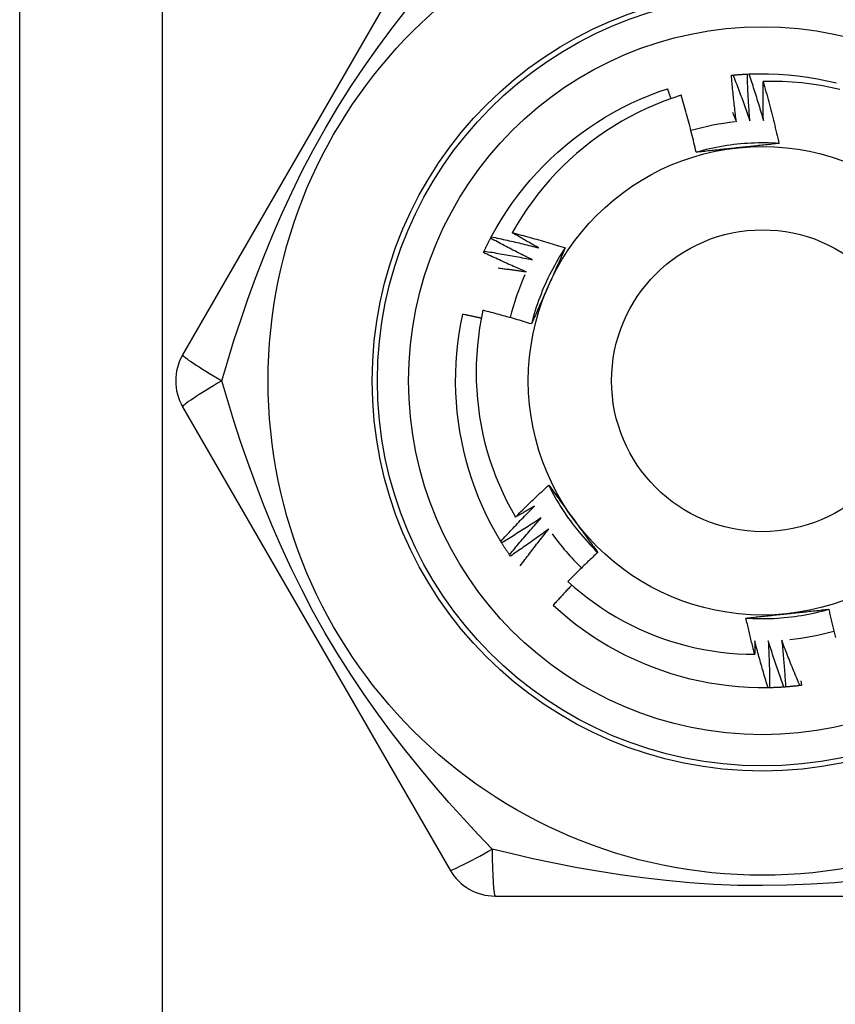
# Model space of a CAD drawing. Header units: inches. Extents: x 4.2 to 80.3, y 5.9 to 52.3.
# Tile 36 of 72: x 6.914 to 7.311, y 39.879 to 40.358. Entities that reach past the tile are written whole.
import ezdxf

# ---------------------------------------------------------------- set-up
doc = ezdxf.new("R2010")
doc.units = ezdxf.units.IN
doc.header["$LTSCALE"] = 5.125904
doc.header["$MEASUREMENT"] = 0
doc.layers.add('Visible Edges(ANSI)', color=7, linetype='Continuous', lineweight=25)
doc.layers.add('Visible Tangent Edges(ANSI)', color=7, linetype='Continuous', lineweight=25)

msp = doc.modelspace()

# ---------------------------------------------------------------- linework, layer by layer
at = {"layer": 'Visible Edges(ANSI)'}
for p, q in [((6.91367, 18.23633), (6.91367, 40.60269)), ((7.12311, 40.42035), (6.99298, 40.19497)), ((7.26004, 40.33095), (7.26082, 40.33103)), ((7.26778, 40.33153), (7.26856, 40.33157)), ((7.14283, 40.25167), (7.14319, 40.25236)), ((7.13941, 40.24471), (7.13974, 40.24541)), ((6.99298, 40.16964), (7.12311, 39.94426)), ((7.14824, 40.10348), (7.14783, 40.10414)), ((7.1525, 40.09699), (7.15206, 40.09763)), ((7.27868, 40.03293), (7.2779, 40.03292)), ((7.28643, 40.03331), (7.28565, 40.03326)), ((7.29414, 40.0341), (7.29337, 40.034)), ((7.29389, 40.03638), (7.29414, 40.0341)), ((7.14504, 39.93159), (7.40529, 39.93159))]:
    msp.add_line(p, q, dxfattribs=at)
at = {"layer": 'Visible Edges(ANSI)', "flags": 128}
for points in [[(7.26249, 40.30829), (7.26237, 40.30923), (7.26225, 40.31017), (7.26213, 40.31111), (7.26201, 40.31206), (7.26189, 40.313), (7.26178, 40.31394), (7.26167, 40.31488), (7.26156, 40.31583), (7.26145, 40.31677), (7.26134, 40.31771), (7.26124, 40.31866), (7.26113, 40.3196), (7.26103, 40.32055), (7.26093, 40.32149), (7.26084, 40.32244), (7.26074, 40.32338), (7.26065, 40.32433), (7.26056, 40.32527), (7.26047, 40.32622), (7.26038, 40.32716), (7.26029, 40.32811), (7.26021, 40.32906), (7.26012, 40.33), (7.26004, 40.33095)], [(7.26082, 40.33103), (7.26111, 40.33105), (7.2614, 40.33108), (7.26169, 40.33111), (7.26198, 40.33113), (7.26227, 40.33116), (7.26256, 40.33118), (7.26285, 40.33121), (7.26314, 40.33123), (7.26343, 40.33125), (7.26372, 40.33128), (7.26401, 40.3313), (7.2643, 40.33132), (7.26459, 40.33134), (7.26488, 40.33136), (7.26517, 40.33138), (7.26546, 40.3314), (7.26575, 40.33142), (7.26604, 40.33143), (7.26633, 40.33145), (7.26662, 40.33147), (7.26691, 40.33148), (7.2672, 40.3315), (7.26749, 40.33151), (7.26778, 40.33153)], [(7.26082, 40.33103), (7.26118, 40.33011), (7.26154, 40.32919), (7.2619, 40.32827), (7.26226, 40.32735), (7.26262, 40.32643), (7.26297, 40.3255), (7.26332, 40.32458), (7.26367, 40.32366), (7.26402, 40.32273), (7.26437, 40.32181), (7.26472, 40.32088), (7.26506, 40.31995), (7.2654, 40.31903), (7.26574, 40.3181), (7.26608, 40.31717), (7.26642, 40.31624), (7.26675, 40.31531), (7.26708, 40.31438), (7.26742, 40.31345), (7.26775, 40.31252), (7.26807, 40.31158), (7.2684, 40.31065), (7.26872, 40.30971), (7.26905, 40.30878)], [(7.26905, 40.30878), (7.26897, 40.30972), (7.2689, 40.31067), (7.26883, 40.31162), (7.26876, 40.31256), (7.26869, 40.31351), (7.26863, 40.31446), (7.26857, 40.31541), (7.26851, 40.31635), (7.26845, 40.3173), (7.26839, 40.31825), (7.26833, 40.3192), (7.26828, 40.32014), (7.26823, 40.32109), (7.26818, 40.32204), (7.26813, 40.32299), (7.26808, 40.32394), (7.26804, 40.32489), (7.268, 40.32584), (7.26796, 40.32679), (7.26792, 40.32773), (7.26788, 40.32868), (7.26784, 40.32963), (7.26781, 40.33058), (7.26778, 40.33153)], [(7.26856, 40.33157), (7.27334, 40.3317), (7.27812, 40.33167), (7.2829, 40.33149), (7.28767, 40.33115), (7.29243, 40.33066), (7.29717, 40.33001), (7.30188, 40.32922), (7.30657, 40.32827), (7.31123, 40.32718)], [(7.26856, 40.33157), (7.26887, 40.33063), (7.26918, 40.3297), (7.2695, 40.32876), (7.26981, 40.32782), (7.27011, 40.32688), (7.27042, 40.32594), (7.27072, 40.325), (7.27103, 40.32406), (7.27133, 40.32312), (7.27163, 40.32218), (7.27192, 40.32124), (7.27222, 40.32029), (7.27251, 40.31935), (7.2728, 40.3184), (7.27309, 40.31746), (7.27338, 40.31651), (7.27367, 40.31557), (7.27395, 40.31462), (7.27423, 40.31367), (7.27451, 40.31272), (7.27479, 40.31178), (7.27507, 40.31083), (7.27535, 40.30988), (7.27562, 40.30893)], [(7.27562, 40.30893), (7.2756, 40.30972), (7.27558, 40.31051), (7.27556, 40.3113), (7.27554, 40.31209), (7.27553, 40.31288), (7.27551, 40.31367), (7.2755, 40.31447), (7.27549, 40.31526), (7.27548, 40.31605), (7.27547, 40.31684), (7.27546, 40.31763), (7.27545, 40.31842), (7.27545, 40.31922), (7.27544, 40.32001), (7.27544, 40.3208), (7.27544, 40.32159), (7.27544, 40.32238), (7.27544, 40.32318), (7.27544, 40.32397), (7.27545, 40.32476), (7.27545, 40.32555), (7.27546, 40.32634), (7.27547, 40.32714), (7.27547, 40.32793)], [(7.31284, 40.32405), (7.30824, 40.32506), (7.30362, 40.32592), (7.29897, 40.32663), (7.2943, 40.32719), (7.28961, 40.3276), (7.28491, 40.32786), (7.2802, 40.32797), (7.27547, 40.32793)], [(7.27547, 40.32793), (7.27583, 40.32668), (7.27619, 40.32543), (7.27654, 40.32419), (7.27689, 40.32294), (7.27723, 40.32169), (7.27758, 40.32044), (7.27792, 40.31918), (7.27825, 40.31793), (7.27858, 40.31668), (7.27891, 40.31542), (7.27924, 40.31417), (7.27956, 40.31291), (7.27988, 40.31165), (7.2802, 40.3104), (7.28051, 40.30914), (7.28082, 40.30788), (7.28113, 40.30662), (7.28143, 40.30536), (7.28174, 40.30409), (7.28203, 40.30283), (7.28233, 40.30157), (7.28262, 40.3003), (7.28291, 40.29904), (7.28319, 40.29777)], [(7.14319, 40.25236), (7.14551, 40.25654), (7.14796, 40.26065), (7.15054, 40.26468), (7.15326, 40.26861), (7.15609, 40.27246), (7.15906, 40.27622), (7.16214, 40.27988), (7.16533, 40.28344), (7.16863, 40.2869), (7.17205, 40.29025), (7.17556, 40.2935), (7.17918, 40.29663), (7.18289, 40.29965), (7.1867, 40.30255), (7.19059, 40.30533), (7.19457, 40.30799), (7.19863, 40.31052), (7.20277, 40.31292), (7.20698, 40.31518), (7.21126, 40.31731), (7.21561, 40.3193), (7.22002, 40.32115), (7.22449, 40.32286), (7.22901, 40.32441)], [(7.23566, 40.3213), (7.23136, 40.31987), (7.2271, 40.31831), (7.2229, 40.31661), (7.21874, 40.31478), (7.21465, 40.31282), (7.21063, 40.31074), (7.20668, 40.30854), (7.2028, 40.30621), (7.199, 40.30376), (7.19528, 40.30119), (7.19165, 40.29851), (7.18809, 40.29571), (7.18463, 40.2928), (7.18126, 40.28978), (7.17798, 40.28665), (7.1748, 40.28341), (7.17172, 40.28007), (7.16876, 40.27665), (7.16591, 40.27313), (7.16318, 40.26953), (7.16056, 40.26585), (7.15806, 40.26208), (7.15569, 40.25824), (7.15343, 40.25432)], [(7.23063, 40.31962), (7.23057, 40.31982), (7.2305, 40.32002), (7.23043, 40.32022), (7.23037, 40.32042), (7.2303, 40.32062), (7.23023, 40.32082), (7.23017, 40.32102), (7.2301, 40.32121), (7.23003, 40.32141), (7.22997, 40.32161), (7.2299, 40.32181), (7.22983, 40.32201), (7.22976, 40.32221), (7.22969, 40.32241), (7.22963, 40.32261), (7.22956, 40.32281), (7.22949, 40.32301), (7.22942, 40.32321), (7.22936, 40.32341), (7.22929, 40.32361), (7.22922, 40.32381), (7.22915, 40.32401), (7.22908, 40.32421), (7.22901, 40.32441)], [(7.2429, 40.29346), (7.24263, 40.29463), (7.24236, 40.2958), (7.24209, 40.29696), (7.24181, 40.29813), (7.24153, 40.2993), (7.24125, 40.30046), (7.24096, 40.30163), (7.24067, 40.30279), (7.24038, 40.30395), (7.24009, 40.30511), (7.23979, 40.30628), (7.23949, 40.30744), (7.23918, 40.3086), (7.23888, 40.30975), (7.23857, 40.31091), (7.23826, 40.31207), (7.23794, 40.31323), (7.23762, 40.31438), (7.2373, 40.31554), (7.23698, 40.31669), (7.23665, 40.31784), (7.23632, 40.31899), (7.23599, 40.32015), (7.23566, 40.3213)], [(7.26064, 40.31281), (7.26072, 40.31262), (7.2608, 40.31243), (7.26088, 40.31225), (7.26095, 40.31206), (7.26103, 40.31187), (7.26111, 40.31168), (7.26119, 40.31149), (7.26126, 40.31131), (7.26134, 40.31112), (7.26142, 40.31093), (7.2615, 40.31074), (7.26157, 40.31055), (7.26165, 40.31036), (7.26173, 40.31018), (7.2618, 40.30999), (7.26188, 40.3098), (7.26196, 40.30961), (7.26203, 40.30942), (7.26211, 40.30923), (7.26219, 40.30905), (7.26226, 40.30886), (7.26234, 40.30867), (7.26241, 40.30848), (7.26249, 40.30829)], [(7.28319, 40.29777), (7.2815, 40.29787), (7.2798, 40.29795), (7.2781, 40.298), (7.27641, 40.29803), (7.27471, 40.29804), (7.27301, 40.29802), (7.27132, 40.29797), (7.26962, 40.2979), (7.26793, 40.29781), (7.26623, 40.29769), (7.26454, 40.29754), (7.26285, 40.29738), (7.26117, 40.29718), (7.25948, 40.29697), (7.2578, 40.29673), (7.25613, 40.29646), (7.25446, 40.29617), (7.25279, 40.29586), (7.25113, 40.29552), (7.24947, 40.29515), (7.24782, 40.29477), (7.24617, 40.29436), (7.24453, 40.29392), (7.2429, 40.29346)], [(7.28319, 40.29777), (7.28236, 40.29768), (7.28154, 40.29759), (7.28071, 40.2975), (7.27989, 40.29741), (7.27906, 40.29732), (7.27823, 40.29723), (7.27741, 40.29714), (7.27658, 40.29705), (7.27575, 40.29696), (7.27492, 40.29687), (7.27409, 40.29678), (7.27326, 40.29669), (7.27243, 40.29661), (7.2716, 40.29652), (7.27077, 40.29643), (7.26994, 40.29634), (7.26911, 40.29625), (7.26827, 40.29617), (7.26744, 40.29608), (7.2666, 40.29599), (7.26577, 40.2959), (7.26493, 40.29581), (7.26409, 40.29573), (7.26325, 40.29564)], [(7.26325, 40.29564), (7.2624, 40.29555), (7.26155, 40.29546), (7.26069, 40.29537), (7.25984, 40.29528), (7.25899, 40.29519), (7.25813, 40.2951), (7.25728, 40.29501), (7.25643, 40.29492), (7.25558, 40.29483), (7.25473, 40.29474), (7.25389, 40.29465), (7.25304, 40.29456), (7.25219, 40.29447), (7.25134, 40.29438), (7.2505, 40.29429), (7.24965, 40.2942), (7.24881, 40.29411), (7.24796, 40.29401), (7.24712, 40.29392), (7.24627, 40.29383), (7.24543, 40.29374), (7.24459, 40.29365), (7.24374, 40.29355), (7.2429, 40.29346)], [(7.15343, 40.25432), (7.15451, 40.25404), (7.15559, 40.25376), (7.15667, 40.25348), (7.15775, 40.25319), (7.15883, 40.2529), (7.1599, 40.25261), (7.16098, 40.25232), (7.16206, 40.25202), (7.16313, 40.25173), (7.16421, 40.25143), (7.16528, 40.25113), (7.16635, 40.25082), (7.16743, 40.25052), (7.1685, 40.25021), (7.16957, 40.24989), (7.17064, 40.24958), (7.17171, 40.24926), (7.17278, 40.24895), (7.17385, 40.24863), (7.17492, 40.2483), (7.17598, 40.24798), (7.17705, 40.24765), (7.17812, 40.24732), (7.17918, 40.24699)], [(7.16629, 40.24695), (7.16575, 40.24725), (7.16521, 40.24755), (7.16467, 40.24785), (7.16413, 40.24815), (7.16359, 40.24845), (7.16306, 40.24876), (7.16252, 40.24906), (7.16198, 40.24936), (7.16144, 40.24967), (7.16091, 40.24997), (7.16037, 40.25028), (7.15983, 40.25058), (7.1593, 40.25089), (7.15876, 40.2512), (7.15823, 40.25151), (7.1577, 40.25182), (7.15716, 40.25213), (7.15663, 40.25244), (7.15609, 40.25275), (7.15556, 40.25306), (7.15503, 40.25337), (7.1545, 40.25369), (7.15397, 40.254), (7.15343, 40.25432)], [(7.13974, 40.24541), (7.13986, 40.24568), (7.13998, 40.24594), (7.14011, 40.2462), (7.14023, 40.24646), (7.14036, 40.24673), (7.14048, 40.24699), (7.14061, 40.24725), (7.14074, 40.24751), (7.14086, 40.24777), (7.14099, 40.24804), (7.14112, 40.2483), (7.14125, 40.24856), (7.14138, 40.24882), (7.14151, 40.24908), (7.14164, 40.24934), (7.14177, 40.2496), (7.1419, 40.24986), (7.14203, 40.25012), (7.14217, 40.25037), (7.1423, 40.25063), (7.14243, 40.25089), (7.14257, 40.25115), (7.1427, 40.25141), (7.14284, 40.25166)], [(7.16308, 40.24121), (7.16223, 40.24163), (7.16138, 40.24205), (7.16052, 40.24247), (7.15967, 40.24289), (7.15882, 40.24331), (7.15798, 40.24374), (7.15713, 40.24416), (7.15628, 40.24459), (7.15543, 40.24502), (7.15459, 40.24545), (7.15374, 40.24588), (7.1529, 40.24632), (7.15205, 40.24676), (7.15121, 40.24719), (7.15037, 40.24763), (7.14953, 40.24808), (7.14869, 40.24852), (7.14785, 40.24896), (7.14701, 40.24941), (7.14617, 40.24986), (7.14534, 40.25031), (7.1445, 40.25076), (7.14367, 40.25121), (7.14283, 40.25167)], [(7.14319, 40.25236), (7.14416, 40.25215), (7.14513, 40.25195), (7.14609, 40.25174), (7.14706, 40.25153), (7.14802, 40.25132), (7.14899, 40.25111), (7.14995, 40.25089), (7.15092, 40.25067), (7.15188, 40.25046), (7.15284, 40.25023), (7.15381, 40.25001), (7.15477, 40.24979), (7.15573, 40.24956), (7.15669, 40.24933), (7.15765, 40.2491), (7.15862, 40.24887), (7.15958, 40.24864), (7.16054, 40.2484), (7.1615, 40.24817), (7.16246, 40.24793), (7.16342, 40.24769), (7.16437, 40.24744), (7.16533, 40.2472), (7.16629, 40.24695)], [(7.16017, 40.23532), (7.1593, 40.23569), (7.15843, 40.23606), (7.15756, 40.23644), (7.15669, 40.23681), (7.15581, 40.23719), (7.15494, 40.23757), (7.15408, 40.23795), (7.15321, 40.23834), (7.15234, 40.23872), (7.15147, 40.23911), (7.15061, 40.2395), (7.14974, 40.23989), (7.14888, 40.24028), (7.14801, 40.24067), (7.14715, 40.24107), (7.14628, 40.24147), (7.14542, 40.24187), (7.14456, 40.24227), (7.1437, 40.24267), (7.14284, 40.24307), (7.14198, 40.24348), (7.14112, 40.24389), (7.14027, 40.2443), (7.13941, 40.24471)], [(7.13974, 40.24541), (7.14071, 40.24526), (7.14169, 40.2451), (7.14266, 40.24495), (7.14364, 40.24479), (7.14461, 40.24463), (7.14559, 40.24446), (7.14656, 40.2443), (7.14754, 40.24413), (7.14851, 40.24396), (7.14948, 40.24379), (7.15046, 40.24362), (7.15143, 40.24345), (7.1524, 40.24327), (7.15337, 40.24309), (7.15435, 40.24291), (7.15532, 40.24273), (7.15629, 40.24255), (7.15726, 40.24236), (7.15823, 40.24218), (7.1592, 40.24199), (7.16017, 40.2418), (7.16114, 40.2416), (7.16211, 40.24141), (7.16308, 40.24121)], [(7.17918, 40.24699), (7.17824, 40.24557), (7.17733, 40.24414), (7.17644, 40.2427), (7.17556, 40.24124), (7.17471, 40.23977), (7.17388, 40.23829), (7.17307, 40.2368), (7.17228, 40.2353), (7.17152, 40.23378), (7.17077, 40.23226), (7.17005, 40.23072), (7.16935, 40.22918), (7.16868, 40.22762), (7.16802, 40.22605), (7.16739, 40.22448), (7.16678, 40.22289), (7.1662, 40.2213), (7.16564, 40.2197), (7.1651, 40.21809), (7.16459, 40.21647), (7.1641, 40.21485), (7.16363, 40.21322), (7.16319, 40.21158), (7.16277, 40.20994)], [(7.17918, 40.24699), (7.17885, 40.24622), (7.17851, 40.24546), (7.17818, 40.2447), (7.17784, 40.24394), (7.17751, 40.24318), (7.17717, 40.24242), (7.17684, 40.24166), (7.1765, 40.2409), (7.17616, 40.24014), (7.17583, 40.23938), (7.17549, 40.23861), (7.17515, 40.23785), (7.17481, 40.23709), (7.17447, 40.23632), (7.17413, 40.23556), (7.17379, 40.2348), (7.17345, 40.23403), (7.17311, 40.23326), (7.17277, 40.2325), (7.17243, 40.23173), (7.17209, 40.23096), (7.17175, 40.23019), (7.1714, 40.22942), (7.17106, 40.22865)], [(7.14655, 40.23718), (7.14712, 40.23711), (7.14769, 40.23704), (7.14826, 40.23696), (7.14883, 40.23689), (7.14939, 40.23682), (7.14996, 40.23675), (7.15053, 40.23667), (7.1511, 40.2366), (7.15167, 40.23652), (7.15223, 40.23645), (7.1528, 40.23637), (7.15337, 40.23629), (7.15394, 40.23621), (7.1545, 40.23614), (7.15507, 40.23606), (7.15564, 40.23598), (7.15621, 40.2359), (7.15677, 40.23582), (7.15734, 40.23573), (7.15791, 40.23565), (7.15847, 40.23557), (7.15904, 40.23549), (7.15961, 40.2354), (7.16017, 40.23532)], [(7.17106, 40.22865), (7.17071, 40.22787), (7.17036, 40.22708), (7.17001, 40.2263), (7.16966, 40.22552), (7.16931, 40.22473), (7.16897, 40.22395), (7.16862, 40.22317), (7.16827, 40.22239), (7.16792, 40.22161), (7.16758, 40.22083), (7.16723, 40.22005), (7.16689, 40.21927), (7.16654, 40.21849), (7.1662, 40.21771), (7.16585, 40.21693), (7.16551, 40.21615), (7.16516, 40.21538), (7.16482, 40.2146), (7.16448, 40.21382), (7.16413, 40.21304), (7.16379, 40.21227), (7.16345, 40.21149), (7.16311, 40.21072), (7.16277, 40.20994)], [(7.13914, 40.21657), (7.13826, 40.21232), (7.13752, 40.20804), (7.13691, 40.20375), (7.13644, 40.19943), (7.1361, 40.1951), (7.13589, 40.19076), (7.13582, 40.1864), (7.13589, 40.18205), (7.13609, 40.1777), (7.13643, 40.17337), (7.1369, 40.16906), (7.13751, 40.16476), (7.13825, 40.16049), (7.13912, 40.15624), (7.14012, 40.15202), (7.14126, 40.14783), (7.14253, 40.14368), (7.14393, 40.13957), (7.14547, 40.13549), (7.14713, 40.13147), (7.14891, 40.1275), (7.15082, 40.1236), (7.15285, 40.11976), (7.155, 40.11599)], [(7.16277, 40.20994), (7.16179, 40.21024), (7.16081, 40.21054), (7.15983, 40.21083), (7.15885, 40.21113), (7.15787, 40.21142), (7.15689, 40.21171), (7.15591, 40.212), (7.15493, 40.21228), (7.15394, 40.21257), (7.15296, 40.21285), (7.15198, 40.21313), (7.15099, 40.21341), (7.15001, 40.21368), (7.14902, 40.21395), (7.14804, 40.21422), (7.14705, 40.21449), (7.14606, 40.21476), (7.14507, 40.21502), (7.14409, 40.21529), (7.1431, 40.21555), (7.14211, 40.2158), (7.14112, 40.21606), (7.14013, 40.21631), (7.13914, 40.21657)], [(7.14783, 40.10414), (7.1454, 40.10826), (7.1431, 40.11245), (7.14094, 40.11672), (7.13893, 40.12106), (7.13705, 40.12546), (7.13532, 40.12991), (7.13373, 40.13442), (7.13228, 40.13898), (7.13098, 40.14359), (7.12982, 40.14823), (7.12881, 40.15291), (7.12794, 40.15761), (7.12723, 40.16234), (7.12666, 40.16709), (7.12624, 40.17186), (7.12597, 40.17664), (7.12585, 40.18142), (7.12588, 40.1862), (7.12606, 40.19098), (7.1264, 40.19575), (7.12689, 40.20051), (7.12754, 40.20525), (7.12834, 40.20996), (7.1293, 40.21465)], [(7.13834, 40.21272), (7.13796, 40.2128), (7.13759, 40.21289), (7.13721, 40.21297), (7.13684, 40.21305), (7.13646, 40.21314), (7.13608, 40.21322), (7.13571, 40.2133), (7.13533, 40.21338), (7.13495, 40.21346), (7.13458, 40.21354), (7.1342, 40.21363), (7.13382, 40.21371), (7.13345, 40.21379), (7.13307, 40.21387), (7.13269, 40.21395), (7.13232, 40.21402), (7.13194, 40.2141), (7.13156, 40.21418), (7.13118, 40.21426), (7.13081, 40.21434), (7.13043, 40.21442), (7.13005, 40.2145), (7.12967, 40.21457), (7.1293, 40.21465)], [(7.155, 40.11599), (7.15566, 40.11665), (7.15632, 40.11731), (7.15698, 40.11797), (7.15764, 40.11863), (7.15831, 40.11928), (7.15897, 40.11994), (7.15964, 40.12059), (7.16031, 40.12124), (7.16097, 40.12189), (7.16165, 40.12254), (7.16232, 40.12319), (7.16299, 40.12384), (7.16366, 40.12449), (7.16434, 40.12513), (7.16502, 40.12578), (7.16569, 40.12642), (7.16637, 40.12706), (7.16705, 40.1277), (7.16773, 40.12834), (7.16842, 40.12898), (7.1691, 40.12962), (7.16978, 40.13025), (7.17047, 40.13088), (7.17116, 40.13152)], [(7.17116, 40.13152), (7.17165, 40.13085), (7.17214, 40.13018), (7.17263, 40.12951), (7.17312, 40.12884), (7.17361, 40.12817), (7.17411, 40.1275), (7.1746, 40.12682), (7.17509, 40.12615), (7.17558, 40.12548), (7.17607, 40.12481), (7.17656, 40.12413), (7.17705, 40.12346), (7.17754, 40.12278), (7.17804, 40.12211), (7.17853, 40.12143), (7.17902, 40.12076), (7.17951, 40.12008), (7.18001, 40.1194), (7.1805, 40.11872), (7.18099, 40.11804), (7.18149, 40.11736), (7.18198, 40.11668), (7.18248, 40.116), (7.18297, 40.11532)], [(7.17116, 40.13152), (7.17192, 40.13), (7.1727, 40.12849), (7.1735, 40.127), (7.17432, 40.12551), (7.17517, 40.12404), (7.17603, 40.12258), (7.17692, 40.12113), (7.17783, 40.1197), (7.17876, 40.11828), (7.17971, 40.11687), (7.18068, 40.11548), (7.18167, 40.1141), (7.18268, 40.11274), (7.18371, 40.11139), (7.18475, 40.11006), (7.18582, 40.10874), (7.18691, 40.10743), (7.18802, 40.10615), (7.18914, 40.10488), (7.19028, 40.10362), (7.19144, 40.10239), (7.19262, 40.10117), (7.19382, 40.09996), (7.19504, 40.09878)], [(7.14783, 40.10414), (7.1485, 40.10487), (7.14917, 40.10559), (7.14983, 40.10632), (7.1505, 40.10705), (7.15118, 40.10777), (7.15185, 40.10849), (7.15252, 40.10922), (7.1532, 40.10994), (7.15388, 40.11066), (7.15456, 40.11138), (7.15524, 40.11209), (7.15592, 40.11281), (7.1566, 40.11352), (7.15729, 40.11424), (7.15797, 40.11495), (7.15866, 40.11566), (7.15935, 40.11637), (7.16004, 40.11707), (7.16073, 40.11778), (7.16142, 40.11849), (7.16212, 40.11919), (7.16281, 40.11989), (7.16351, 40.12059), (7.16421, 40.1213)], [(7.16421, 40.1213), (7.16383, 40.12107), (7.16345, 40.12085), (7.16306, 40.12062), (7.16268, 40.1204), (7.1623, 40.12017), (7.16192, 40.11995), (7.16153, 40.11973), (7.16115, 40.1195), (7.16077, 40.11928), (7.16039, 40.11906), (7.16, 40.11884), (7.15962, 40.11862), (7.15923, 40.1184), (7.15885, 40.11818), (7.15847, 40.11795), (7.15808, 40.11774), (7.1577, 40.11752), (7.15731, 40.1173), (7.15693, 40.11708), (7.15654, 40.11686), (7.15615, 40.11664), (7.15577, 40.11642), (7.15538, 40.11621), (7.155, 40.11599)], [(7.16753, 40.11562), (7.16673, 40.11509), (7.16594, 40.11457), (7.16515, 40.11405), (7.16435, 40.11353), (7.16356, 40.11301), (7.16276, 40.1125), (7.16196, 40.11198), (7.16116, 40.11147), (7.16036, 40.11096), (7.15956, 40.11045), (7.15876, 40.10994), (7.15796, 40.10944), (7.15715, 40.10893), (7.15635, 40.10843), (7.15554, 40.10792), (7.15473, 40.10742), (7.15393, 40.10692), (7.15312, 40.10643), (7.15231, 40.10593), (7.1515, 40.10544), (7.15068, 40.10494), (7.14987, 40.10445), (7.14906, 40.10396), (7.14824, 40.10348)], [(7.15206, 40.09763), (7.15269, 40.0984), (7.15332, 40.09916), (7.15395, 40.09992), (7.15458, 40.10068), (7.15521, 40.10144), (7.15585, 40.10219), (7.15648, 40.10295), (7.15712, 40.1037), (7.15776, 40.10446), (7.1584, 40.10521), (7.15904, 40.10596), (7.15969, 40.10671), (7.16033, 40.10746), (7.16098, 40.10821), (7.16163, 40.10895), (7.16228, 40.1097), (7.16293, 40.11044), (7.16358, 40.11119), (7.16423, 40.11193), (7.16489, 40.11267), (7.16555, 40.11341), (7.1662, 40.11415), (7.16686, 40.11488), (7.16753, 40.11562)], [(7.18297, 40.11532), (7.18348, 40.11462), (7.18398, 40.11393), (7.18449, 40.11323), (7.18499, 40.11254), (7.1855, 40.11185), (7.186, 40.11115), (7.1865, 40.11046), (7.187, 40.10977), (7.18751, 40.10908), (7.18801, 40.10839), (7.18851, 40.1077), (7.18901, 40.10701), (7.18952, 40.10632), (7.19002, 40.10563), (7.19052, 40.10495), (7.19102, 40.10426), (7.19152, 40.10357), (7.19202, 40.10289), (7.19253, 40.1022), (7.19303, 40.10152), (7.19353, 40.10083), (7.19403, 40.10015), (7.19453, 40.09946), (7.19503, 40.09878)], [(7.17113, 40.11012), (7.17037, 40.10956), (7.1696, 40.10899), (7.16884, 40.10843), (7.16807, 40.10787), (7.1673, 40.10732), (7.16653, 40.10676), (7.16576, 40.1062), (7.16499, 40.10565), (7.16422, 40.1051), (7.16345, 40.10455), (7.16267, 40.104), (7.1619, 40.10345), (7.16112, 40.1029), (7.16034, 40.10236), (7.15956, 40.10182), (7.15878, 40.10127), (7.158, 40.10073), (7.15722, 40.10019), (7.15644, 40.09966), (7.15565, 40.09912), (7.15487, 40.09859), (7.15408, 40.09806), (7.15329, 40.09752), (7.1525, 40.09699)], [(7.15728, 40.09226), (7.15785, 40.09301), (7.15841, 40.09377), (7.15897, 40.09452), (7.15954, 40.09527), (7.1601, 40.09603), (7.16067, 40.09678), (7.16124, 40.09753), (7.16181, 40.09828), (7.16238, 40.09902), (7.16296, 40.09977), (7.16353, 40.10052), (7.16411, 40.10126), (7.16468, 40.10201), (7.16526, 40.10275), (7.16584, 40.10349), (7.16643, 40.10423), (7.16701, 40.10497), (7.16759, 40.10571), (7.16818, 40.10645), (7.16877, 40.10718), (7.16936, 40.10792), (7.16995, 40.10865), (7.17054, 40.10939), (7.17113, 40.11012)], [(7.15206, 40.09763), (7.1519, 40.09787), (7.15173, 40.09811), (7.15157, 40.09835), (7.1514, 40.09859), (7.15124, 40.09884), (7.15108, 40.09908), (7.15092, 40.09932), (7.15076, 40.09956), (7.1506, 40.0998), (7.15044, 40.10005), (7.15028, 40.10029), (7.15012, 40.10053), (7.14996, 40.10078), (7.1498, 40.10102), (7.14964, 40.10126), (7.14949, 40.10151), (7.14933, 40.10175), (7.14917, 40.102), (7.14902, 40.10225), (7.14886, 40.10249), (7.14871, 40.10274), (7.14855, 40.10298), (7.1484, 40.10323), (7.14825, 40.10348)], [(7.19503, 40.09878), (7.19441, 40.0982), (7.19379, 40.09763), (7.19318, 40.09705), (7.19256, 40.09647), (7.19194, 40.09589), (7.19133, 40.0953), (7.19071, 40.09472), (7.1901, 40.09414), (7.18949, 40.09355), (7.18888, 40.09296), (7.18827, 40.09238), (7.18766, 40.09179), (7.18705, 40.0912), (7.18644, 40.09061), (7.18584, 40.09002), (7.18523, 40.08942), (7.18463, 40.08883), (7.18403, 40.08823), (7.18343, 40.08764), (7.18282, 40.08704), (7.18223, 40.08644), (7.18163, 40.08584), (7.18103, 40.08524), (7.18043, 40.08464)], [(7.1824, 40.08288), (7.18201, 40.08248), (7.18162, 40.08207), (7.18124, 40.08167), (7.18086, 40.08126), (7.18047, 40.08085), (7.18009, 40.08044), (7.17971, 40.08004), (7.17932, 40.07963), (7.17894, 40.07922), (7.17856, 40.07881), (7.17818, 40.0784), (7.1778, 40.07799), (7.17742, 40.07758), (7.17704, 40.07717), (7.17666, 40.07675), (7.17628, 40.07634), (7.1759, 40.07593), (7.17553, 40.07552), (7.17515, 40.0751), (7.17477, 40.07469), (7.1744, 40.07427), (7.17402, 40.07386), (7.17364, 40.07344), (7.17327, 40.07303)], [(7.18043, 40.08464), (7.18355, 40.08188), (7.18675, 40.07922), (7.19002, 40.07665), (7.19337, 40.07419), (7.1968, 40.07184), (7.20029, 40.06959), (7.20385, 40.06745), (7.20748, 40.06542), (7.21117, 40.0635), (7.21493, 40.06169), (7.21874, 40.06), (7.2226, 40.05842), (7.22651, 40.05697), (7.23045, 40.05564), (7.23443, 40.05444), (7.23845, 40.05336), (7.24249, 40.0524), (7.24656, 40.05157), (7.25066, 40.05087), (7.25477, 40.0503), (7.25891, 40.04985), (7.26306, 40.04953), (7.26722, 40.04935), (7.27139, 40.04929)], [(7.2779, 40.03292), (7.27312, 40.03291), (7.26833, 40.03306), (7.26356, 40.03337), (7.2588, 40.03383), (7.25406, 40.03445), (7.24934, 40.03522), (7.24465, 40.03613), (7.23998, 40.0372), (7.23536, 40.03841), (7.23077, 40.03977), (7.22622, 40.04127), (7.22173, 40.04292), (7.21729, 40.0447), (7.21291, 40.04662), (7.20859, 40.04868), (7.20433, 40.05087), (7.20015, 40.05319), (7.19605, 40.05565), (7.19202, 40.05823), (7.18808, 40.06094), (7.18424, 40.06378), (7.18048, 40.06674), (7.17682, 40.06982), (7.17327, 40.07303)], [(7.26714, 40.06684), (7.26884, 40.06673), (7.27053, 40.06666), (7.27223, 40.0666), (7.27393, 40.06657), (7.27562, 40.06657), (7.27732, 40.06659), (7.27902, 40.06664), (7.28071, 40.0667), (7.28241, 40.0668), (7.2841, 40.06692), (7.28579, 40.06706), (7.28748, 40.06723), (7.28917, 40.06742), (7.29085, 40.06764), (7.29253, 40.06788), (7.29421, 40.06815), (7.29588, 40.06844), (7.29754, 40.06875), (7.29921, 40.06909), (7.30086, 40.06945), (7.30252, 40.06984), (7.30416, 40.07025), (7.3058, 40.07069), (7.30743, 40.07115)], [(7.26714, 40.06684), (7.26797, 40.06693), (7.26879, 40.06702), (7.26962, 40.06711), (7.27045, 40.0672), (7.27127, 40.06729), (7.2721, 40.06738), (7.27293, 40.06747), (7.27375, 40.06756), (7.27458, 40.06765), (7.27541, 40.06773), (7.27624, 40.06782), (7.27707, 40.06791), (7.2779, 40.068), (7.27873, 40.06809), (7.27956, 40.06818), (7.28039, 40.06826), (7.28123, 40.06835), (7.28206, 40.06844), (7.28289, 40.06853), (7.28373, 40.06862), (7.28457, 40.0687), (7.2854, 40.06879), (7.28624, 40.06888), (7.28708, 40.06897)], [(7.27139, 40.04929), (7.2712, 40.05002), (7.27101, 40.05074), (7.27083, 40.05147), (7.27064, 40.0522), (7.27046, 40.05293), (7.27027, 40.05366), (7.27009, 40.05439), (7.26991, 40.05512), (7.26973, 40.05585), (7.26955, 40.05658), (7.26937, 40.05731), (7.26919, 40.05804), (7.26901, 40.05877), (7.26884, 40.0595), (7.26866, 40.06024), (7.26849, 40.06097), (7.26832, 40.0617), (7.26815, 40.06243), (7.26798, 40.06317), (7.26781, 40.0639), (7.26764, 40.06463), (7.26747, 40.06537), (7.26731, 40.0661), (7.26714, 40.06684)], [(7.28708, 40.06897), (7.28793, 40.06906), (7.28879, 40.06915), (7.28964, 40.06924), (7.2905, 40.06933), (7.29135, 40.06942), (7.2922, 40.06951), (7.29305, 40.0696), (7.2939, 40.06969), (7.29475, 40.06978), (7.2956, 40.06987), (7.29645, 40.06996), (7.2973, 40.07005), (7.29814, 40.07014), (7.29899, 40.07023), (7.29984, 40.07032), (7.30068, 40.07041), (7.30153, 40.0705), (7.30237, 40.07059), (7.30322, 40.07068), (7.30406, 40.07078), (7.3049, 40.07087), (7.30575, 40.07096), (7.30659, 40.07105), (7.30743, 40.07115)], [(7.30743, 40.07115), (7.30758, 40.07049), (7.30773, 40.06984), (7.30788, 40.06918), (7.30804, 40.06853), (7.30819, 40.06788), (7.30835, 40.06722), (7.3085, 40.06657), (7.30866, 40.06592), (7.30881, 40.06527), (7.30897, 40.06461), (7.30913, 40.06396), (7.30929, 40.06331), (7.30945, 40.06266), (7.30961, 40.06201), (7.30978, 40.06136), (7.30994, 40.06071), (7.3101, 40.06006), (7.31027, 40.05941), (7.31044, 40.05876), (7.3106, 40.05811), (7.31077, 40.05746)], [(7.27143, 40.05573), (7.27143, 40.05547), (7.27143, 40.0552), (7.27143, 40.05493), (7.27143, 40.05466), (7.27143, 40.05439), (7.27143, 40.05412), (7.27143, 40.05385), (7.27143, 40.05359), (7.27142, 40.05332), (7.27142, 40.05305), (7.27142, 40.05278), (7.27142, 40.05251), (7.27142, 40.05224), (7.27142, 40.05197), (7.27142, 40.05171), (7.27141, 40.05144), (7.27141, 40.05117), (7.27141, 40.0509), (7.27141, 40.05063), (7.2714, 40.05036), (7.2714, 40.05009), (7.2714, 40.04982), (7.2714, 40.04956), (7.27139, 40.04929)], [(7.2779, 40.03292), (7.27761, 40.03386), (7.27732, 40.0348), (7.27703, 40.03575), (7.27675, 40.0367), (7.27647, 40.03764), (7.27618, 40.03859), (7.2759, 40.03954), (7.27563, 40.04048), (7.27535, 40.04143), (7.27508, 40.04238), (7.2748, 40.04333), (7.27453, 40.04428), (7.27426, 40.04523), (7.274, 40.04619), (7.27373, 40.04714), (7.27347, 40.04809), (7.27321, 40.04904), (7.27295, 40.05), (7.27269, 40.05095), (7.27243, 40.05191), (7.27218, 40.05286), (7.27193, 40.05382), (7.27168, 40.05478), (7.27143, 40.05573)], [(7.278, 40.05571), (7.27805, 40.05476), (7.2781, 40.05382), (7.27814, 40.05287), (7.27819, 40.05192), (7.27823, 40.05097), (7.27827, 40.05002), (7.27831, 40.04907), (7.27835, 40.04812), (7.27838, 40.04718), (7.27841, 40.04623), (7.27844, 40.04528), (7.27847, 40.04433), (7.2785, 40.04338), (7.27853, 40.04243), (7.27855, 40.04148), (7.27857, 40.04053), (7.27859, 40.03958), (7.27861, 40.03863), (7.27862, 40.03768), (7.27864, 40.03673), (7.27865, 40.03578), (7.27866, 40.03483), (7.27867, 40.03388), (7.27868, 40.03293)], [(7.28565, 40.03326), (7.28531, 40.03419), (7.28497, 40.03511), (7.28464, 40.03604), (7.2843, 40.03697), (7.28397, 40.0379), (7.28364, 40.03884), (7.28331, 40.03977), (7.28299, 40.0407), (7.28266, 40.04163), (7.28234, 40.04257), (7.28202, 40.0435), (7.2817, 40.04444), (7.28138, 40.04537), (7.28106, 40.04631), (7.28075, 40.04725), (7.28044, 40.04818), (7.28013, 40.04912), (7.27982, 40.05006), (7.27951, 40.051), (7.2792, 40.05194), (7.2789, 40.05288), (7.2786, 40.05383), (7.2783, 40.05477), (7.278, 40.05571)], [(7.28457, 40.05603), (7.28467, 40.05508), (7.28476, 40.05414), (7.28486, 40.0532), (7.28495, 40.05225), (7.28504, 40.05131), (7.28513, 40.05036), (7.28522, 40.04942), (7.28531, 40.04847), (7.28539, 40.04753), (7.28547, 40.04658), (7.28555, 40.04563), (7.28563, 40.04469), (7.28571, 40.04374), (7.28578, 40.04279), (7.28585, 40.04185), (7.28593, 40.0409), (7.28599, 40.03995), (7.28606, 40.039), (7.28613, 40.03806), (7.28619, 40.03711), (7.28625, 40.03616), (7.28631, 40.03521), (7.28637, 40.03426), (7.28643, 40.03331)], [(7.29337, 40.034), (7.29299, 40.03491), (7.2926, 40.03582), (7.29222, 40.03673), (7.29184, 40.03764), (7.29146, 40.03856), (7.29108, 40.03947), (7.2907, 40.04038), (7.29033, 40.0413), (7.28995, 40.04221), (7.28958, 40.04313), (7.28921, 40.04404), (7.28884, 40.04496), (7.28848, 40.04588), (7.28811, 40.0468), (7.28775, 40.04772), (7.28739, 40.04864), (7.28703, 40.04956), (7.28667, 40.05048), (7.28632, 40.0514), (7.28597, 40.05233), (7.28561, 40.05325), (7.28526, 40.05418), (7.28491, 40.0551), (7.28457, 40.05603)], [(7.28565, 40.03326), (7.28536, 40.03324), (7.28507, 40.03322), (7.28478, 40.0332), (7.28449, 40.03318), (7.2842, 40.03316), (7.28391, 40.03315), (7.28362, 40.03313), (7.28333, 40.03311), (7.28304, 40.0331), (7.28275, 40.03308), (7.28246, 40.03307), (7.28217, 40.03306), (7.28188, 40.03304), (7.28158, 40.03303), (7.28129, 40.03302), (7.281, 40.03301), (7.28071, 40.033), (7.28042, 40.03299), (7.28013, 40.03298), (7.27984, 40.03297), (7.27955, 40.03296), (7.27926, 40.03295), (7.27897, 40.03294), (7.27868, 40.03294)], [(7.29337, 40.034), (7.29308, 40.03397), (7.29279, 40.03393), (7.29251, 40.0339), (7.29222, 40.03387), (7.29193, 40.03383), (7.29164, 40.0338), (7.29135, 40.03377), (7.29106, 40.03374), (7.29077, 40.03371), (7.29048, 40.03368), (7.29019, 40.03365), (7.2899, 40.03362), (7.28961, 40.03359), (7.28932, 40.03356), (7.28903, 40.03354), (7.28874, 40.03351), (7.28846, 40.03349), (7.28817, 40.03346), (7.28788, 40.03344), (7.28759, 40.03341), (7.2873, 40.03339), (7.28701, 40.03337), (7.28672, 40.03334), (7.28643, 40.03332)]]:
    msp.add_lwpolyline(points, dxfattribs=at)
at = {"layer": 'Visible Edges(ANSI)'}
for radius in [0.24058, 0.1722, 0.11396]:
    msp.add_circle((7.27517, 40.1823), radius, dxfattribs=at)
for centre, radius, start, end in [((7.27517, 40.1823), 0.12662, 96.0181, 105.9569), ((7.27517, 40.1823), 0.12662, 156.0181, 165.9569), ((7.01491, 40.1823), 0.02532, 150, 210), ((7.27517, 40.1823), 0.12662, 216.0181, 225.9569), ((7.27517, 40.1823), 0.12662, 276.0181, 285.9569), ((7.14504, 39.95692), 0.02532, 210, 270)]:
    msp.add_arc(centre, radius, start, end, dxfattribs=at)
at = {"layer": 'Visible Tangent Edges(ANSI)'}
msp.add_line((6.98294, 40.60269), (6.98294, 18.23633), dxfattribs=at)
at = {"layer": 'Visible Tangent Edges(ANSI)', "flags": 128}
for points in [[(7.01209, 40.1823), (7.01492, 40.19199), (7.01796, 40.20185), (7.02122, 40.21186), (7.02471, 40.222), (7.02844, 40.23226), (7.03243, 40.2426), (7.03668, 40.253), (7.04122, 40.26344), (7.04605, 40.2739), (7.0512, 40.28436), (7.05666, 40.29479), (7.06246, 40.30517), (7.06856, 40.31542), (7.07487, 40.32539), (7.08136, 40.33508), (7.08799, 40.34449), (7.09476, 40.35362), (7.10163, 40.36248)], [(7.14363, 39.95447), (7.13666, 39.96177), (7.12964, 39.96933), (7.1226, 39.97716), (7.11556, 39.98525), (7.10854, 39.99361), (7.10158, 40.00223), (7.0947, 40.01112), (7.08793, 40.02027), (7.08128, 40.02969), (7.0748, 40.03937), (7.0685, 40.04931), (7.06241, 40.05953), (7.05658, 40.06994), (7.0511, 40.08038), (7.04596, 40.09084), (7.04113, 40.1013), (7.0366, 40.11172), (7.03235, 40.1221), (7.02838, 40.13242), (7.02467, 40.14264), (7.0212, 40.15277), (7.01796, 40.16276), (7.01492, 40.17262), (7.01209, 40.1823)], [(7.32191, 39.93913), (7.31044, 39.93809), (7.29881, 39.93731), (7.28704, 39.93683), (7.27513, 39.93666), (7.26319, 39.93682), (7.25139, 39.9373), (7.23975, 39.93807), (7.22828, 39.93911), (7.21698, 39.94041), (7.20587, 39.94192), (7.19496, 39.94364), (7.18425, 39.94554), (7.17375, 39.94759), (7.16347, 39.94978), (7.15343, 39.95208), (7.14363, 39.95447)]]:
    msp.add_lwpolyline(points, dxfattribs=at)
at = {"layer": 'Visible Tangent Edges(ANSI)'}
for radius in [0.18993, 0.1874, 0.07344]:
    msp.add_circle((7.27517, 40.1823), radius, dxfattribs=at)
for centre, major_axis, start_param, end_param in [((7.01491, 40.1823), (-0.02193, 0.01266), 0, 1.474012), ((7.01491, 40.1823), (-0.02193, -0.01266), 4.809173, 6.283185), ((7.14504, 39.95692), (-0.02193, -0.01266), 0, 1.474012), ((7.14504, 39.95692), (0, -0.02532), 4.809173, 6.283185)]:
    msp.add_ellipse(centre, major_axis=major_axis, ratio=0.056054, start_param=start_param, end_param=end_param, dxfattribs=at)

doc.saveas('drawing.dxf')
